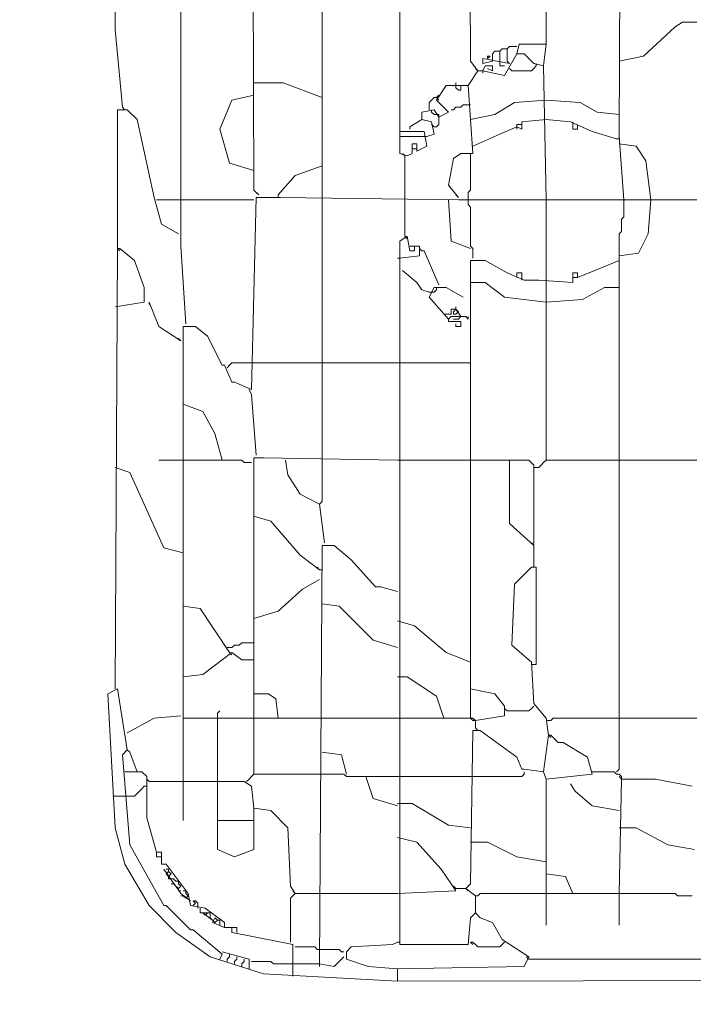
# Model space of a CAD drawing. Header units: millimetres. Extents: x -102634 to 407724, y -68883 to 155589.
# Tile 65 of 80: x 221154 to 221450, y 66916 to 67349. Entities that reach past the tile are written whole.
import ezdxf

# ---------------------------------------------------------------- set-up
doc = ezdxf.new("R2010")
doc.units = ezdxf.units.MM
doc.header["$LTSCALE"] = 20
doc.layers.add('CKTEXTY_MALE', color=8, linetype='Continuous', lineweight=18)
doc.layers.add('V-objekty', color=130, linetype='Continuous', lineweight=50)
doc.styles.get("Standard").update_dxf_attribs({"font": 'isocpeur.ttf'})
doc.dimstyles.new('CADKON$7', dxfattribs={"dimscale": 100, "dimtxt": 2.5, "dimasz": 2.5, "dimexe": 1.8, "dimexo": 5, "dimgap": 0.6, "dimtad": 1, "dimrnd": 1, "dimtxsty": 'Standard', "dimblk1": 'OBLIQUE', "dimblk2": 'OBLIQUE', "dimsah": 1, "dimcen": 2.5, "dimadec": 1, "dimazin": 2, "dimtfac": 1, "dimtdec": 4, "dimtix": 1, "dimtmove": 0, "dimatfit": 3, "dimldrblk": 'DOTSMALL', "dimfxl": 5, "dimfxlon": 1, "dimtfill": 1, "dimtolj": 1, "dimarcsym": 0})

# ---------------------------------------------------------------- blocks, each defined once
blk = doc.blocks.new('DWG-RYYQ14-20T_top')
at = {"layer": 'V-objekty', "color": 2, "lineweight": 13}
for points in [[(5.159529, 5.866167, 0), (5.157388, 5.900428, 0), (5.157388, 5.906852, 0), (5.157388, 6.174518, 0)], [(5.253747, 6.219486, 0), (5.253747, 5.941113, 0), (5.256959, 5.940043, 0), (5.259101, 5.941113, 0), (5.259101, 5.945396, 0), (5.261242, 5.945396, 0), (5.261242, 5.942184, 0), (5.265525, 5.944325, 0), (5.264454, 5.950749, 0), (5.253747, 5.950749, 0)], [(5.219486, 5.920771, 0), (5.219486, 6.313704, 0), (5.219486, 6.401499, 0), (5.252677, 6.401499, 0)], [(5.317987, 5.989293, 0), (5.316916, 6.396146, 0), (5.313704, 6.396146, 0), (5.299786, 6.385439, 0), (5.296574, 6.375803, 0), (5.317987, 6.375803, 0)], [(5.131692, 5.961456, 0), (5.12848, 5.995717, 0), (5.12955, 6.109208, 0), (5.12955, 6.127409, 0), (5.12955, 6.330835, 0), (5.130621, 6.337259, 0)], [(5.191649, 5.922912, 0), (5.189507, 5.925054, 0), (5.188437, 6.249465, 0), (5.186296, 6.261242, 0), (5.159529, 6.260171, 0)], [(5.288009, 5.977516, 0), (5.284797, 5.981799, 0), (5.283726, 6.204497, 0), (5.281585, 6.206638, 0), (5.270878, 6.208779, 0), (5.263383, 6.217345, 0), (5.256959, 6.219486, 0), (5.254818, 6.220557, 0)], [(5.352248, 5.920771, 0), (5.350107, 5.948608, 0), (5.351178, 6.189507, 0), (5.360814, 6.189507, 0), (5.372591, 6.178801, 0), (5.374732, 6.178801, 0), (5.379015, 6.175589, 0)], [(5.350107, 5.981799, 0), (5.360814, 5.98394, 0), (5.374732, 5.996788, 0), (5.377944, 5.998929, 0), (5.384368, 5.998929, 0)], [(5.294433, 5.981799, 0), (5.294433, 5.985011, 0), (5.295503, 5.986081, 0), (5.297645, 5.986081, 0), (5.298715, 5.987152, 0), (5.300857, 5.987152, 0)], [(5.301927, 5.980728, 0), (5.300857, 5.981799, 0), (5.300857, 5.987152, 0), (5.301927, 5.988223, 0), (5.305139, 5.988223, 0)], [(5.317987, 5.920771, 0), (5.316916, 5.979657, 0), (5.312634, 5.980728, 0), (5.308351, 5.985011, 0), (5.305139, 5.985011, 0), (5.30621, 5.989293, 0), (5.317987, 5.989293, 0), (5.316916, 5.979657, 0)], [(5.283726, 5.971092, 0), (5.288009, 5.977516, 0), (5.29015, 5.977516, 0), (5.299786, 5.975375, 0), (5.305139, 5.985011, 0)], [(5.301927, 5.980728, 0), (5.29015, 5.982869, 0), (5.29015, 5.980728, 0), (5.294433, 5.981799, 0)], [(5.292291, 5.982869, 0), (5.292291, 5.98394, 0), (5.293362, 5.98394, 0), (5.292291, 5.982869, 0)], [(5.297645, 5.981799, 0), (5.297645, 5.986081, 0)], [(5.288009, 5.977516, 0), (5.286938, 5.978587, 0)], [(5.29015, 5.977516, 0), (5.291221, 5.979657, 0), (5.294433, 5.979657, 0), (5.294433, 5.977516, 0), (5.292291, 5.978587, 0)], [(5.29015, 5.977516, 0), (5.29015, 5.976445, 0)], [(5.297645, 5.981799, 0), (5.297645, 5.979657, 0), (5.299786, 5.979657, 0)], [(5.301927, 5.978587, 0), (5.302998, 5.977516, 0), (5.311563, 5.977516, 0), (5.312634, 5.978587, 0), (5.313704, 5.979657, 0)], [(5.313704, 5.979657, 0), (5.313704, 5.980728, 0)], [(5.219486, 5.965739, 0), (5.202355, 5.972163, 0), (5.189507, 5.972163, 0)], [(5.279443, 5.921842, 0), (5.275161, 5.927195, 0), (5.277302, 5.938972, 0), (5.280514, 5.941113, 0), (5.285867, 5.941113, 0), (5.283726, 5.971092, 0), (5.27409, 5.971092, 0), (5.269807, 5.964668, 0), (5.275161, 5.959315, 0), (5.270878, 5.957173, 0), (5.268737, 5.960385, 0), (5.263383, 5.959315, 0), (5.263383, 5.956103, 0), (5.25803, 5.952891, 0), (5.25803, 5.95182, 0)], [(5.278373, 5.971092, 0), (5.278373, 5.972163, 0)], [(5.278373, 5.971092, 0), (5.278373, 5.970021, 0), (5.279443, 5.968951, 0), (5.280514, 5.968951, 0), (5.280514, 5.971092, 0)], [(5.189507, 5.933619, 0), (5.178801, 5.936831, 0), (5.174518, 5.95182, 0), (5.179872, 5.964668, 0), (5.189507, 5.966809, 0)], [(5.266595, 5.960385, 0), (5.266595, 5.963597, 0), (5.267666, 5.964668, 0), (5.268737, 5.965739, 0), (5.269807, 5.965739, 0)], [(5.269807, 5.965739, 0), (5.270878, 5.966809, 0)], [(5.269807, 5.965739, 0), (5.270878, 5.964668, 0)], [(5.284797, 5.956103, 0), (5.295503, 5.958244, 0), (5.304069, 5.963597, 0), (5.317987, 5.964668, 0)], [(5.350107, 5.958244, 0), (5.340471, 5.959315, 0), (5.332976, 5.963597, 0), (5.317987, 5.964668, 0)], [(5.12955, 5.899358, 0), (5.12955, 5.960385, 0), (5.133833, 5.960385, 0), (5.138116, 5.956103, 0), (5.14561, 5.921842, 0), (5.148822, 5.910064, 0), (5.156317, 5.905782, 0)], [(5.131692, 5.961456, 0), (5.132762, 5.960385, 0)], [(5.269807, 5.958244, 0), (5.268737, 5.958244, 0), (5.267666, 5.959315, 0), (5.267666, 5.960385, 0)], [(5.284797, 5.962527, 0), (5.281585, 5.962527, 0), (5.280514, 5.961456, 0), (5.278373, 5.961456, 0), (5.277302, 5.960385, 0), (5.276231, 5.960385, 0)], [(5.265525, 5.948608, 0), (5.268737, 5.949679, 0), (5.267666, 5.955032, 0), (5.263383, 5.956103, 0)], [(5.268737, 5.952891, 0), (5.269807, 5.952891, 0), (5.270878, 5.953961, 0), (5.270878, 5.957173, 0)], [(5.270878, 5.957173, 0), (5.270878, 5.958244, 0), (5.269807, 5.958244, 0)], [(5.285867, 5.944325, 0), (5.297645, 5.949679, 0), (5.305139, 5.952891, 0), (5.307281, 5.95182, 0), (5.307281, 5.955032, 0), (5.317987, 5.956103, 0)], [(5.349036, 5.947537, 0), (5.33833, 5.950749, 0), (5.328694, 5.955032, 0), (5.317987, 5.956103, 0)], [(5.268737, 5.952891, 0), (5.267666, 5.953961, 0)], [(5.305139, 5.952891, 0), (5.305139, 5.953961, 0), (5.307281, 5.953961, 0)], [(5.305139, 5.952891, 0), (5.305139, 5.95182, 0)], [(5.329764, 5.953961, 0), (5.329764, 5.955032, 0)], [(5.329764, 5.953961, 0), (5.329764, 5.95182, 0), (5.331906, 5.95182, 0), (5.331906, 5.953961, 0)], [(5.253747, 5.948608, 0), (5.265525, 5.948608, 0)], [(5.349036, 5.947537, 0), (5.350107, 5.947537, 0)], [(5.259101, 5.943255, 0), (5.261242, 5.943255, 0)], [(5.364026, 5.920771, 0), (5.361884, 5.937901, 0), (5.357602, 5.944325, 0), (5.350107, 5.945396, 0)], [(5.255889, 5.940043, 0), (5.254818, 5.941113, 0)], [(5.255889, 5.920771, 0), (5.255889, 5.940043, 0)], [(5.283726, 5.921842, 0), (5.283726, 5.923983, 0), (5.284797, 5.925054, 0), (5.284797, 5.941113, 0)], [(5.200214, 5.922912, 0), (5.207709, 5.931478, 0), (5.219486, 5.93576, 0)], [(5.252677, 5.577088, 0), (5.905782, 5.578158, 0)], [(5.158458, 5.664882, 0), (5.158458, 5.865096, 0), (5.163812, 5.865096, 0), (5.169165, 5.860814, 0), (5.175589, 5.847966, 0), (5.17666, 5.847966, 0), (5.179872, 5.840471, 0), (5.180942, 5.840471, 0), (5.188437, 5.837259, 0), (5.190578, 5.921842, 0), (5.201285, 5.921842, 0), (5.279443, 5.920771, 0), (5.384368, 5.920771, 0)], [(5.191649, 5.922912, 0), (5.190578, 5.923983, 0)], [(5.200214, 5.922912, 0), (5.200214, 5.921842, 0)], [(5.279443, 5.921842, 0), (5.278373, 5.922912, 0)], [(5.285867, 5.895075, 0), (5.285867, 5.899358, 0), (5.284797, 5.900428, 0), (5.284797, 5.917559, 0), (5.283726, 5.91863, 0), (5.283726, 5.921842, 0)], [(5.146681, 5.920771, 0), (5.158458, 5.920771, 0)], [(5.158458, 5.920771, 0), (5.189507, 5.920771, 0)], [(5.219486, 5.80621, 0), (5.219486, 5.920771, 0)], [(5.255889, 5.904711, 0), (5.255889, 5.920771, 0)], [(5.284797, 5.899358, 0), (5.276231, 5.90257, 0), (5.275161, 5.920771, 0)], [(5.317987, 5.884368, 0), (5.317987, 5.920771, 0)], [(5.349036, 5.669165, 0), (5.350107, 5.670236, 0), (5.350107, 5.905782, 0), (5.351178, 5.906852, 0), (5.351178, 5.912206, 0), (5.352248, 5.913276, 0), (5.352248, 5.920771, 0)], [(5.350107, 5.896146, 0), (5.358672, 5.897216, 0), (5.362955, 5.905782, 0), (5.364026, 5.920771, 0)], [(5.252677, 5.577088, 0), (5.252677, 5.582441, 0), (5.308351, 5.583512, 0), (5.310493, 5.587794, 0), (5.298715, 5.595289, 0), (5.294433, 5.602784, 0), (5.289079, 5.604925, 0), (5.286938, 5.607066, 0), (5.284797, 5.604925, 0), (5.283726, 5.593148, 0), (5.253747, 5.593148, 0), (5.253747, 5.90257, 0), (5.256959, 5.904711, 0), (5.25803, 5.898287, 0), (5.260171, 5.898287, 0), (5.260171, 5.900428, 0), (5.262313, 5.900428, 0), (5.262313, 5.896146, 0), (5.253747, 5.895075, 0)], [(5.255889, 5.904711, 0), (5.256959, 5.90364, 0)], [(5.25803, 5.900428, 0), (5.260171, 5.900428, 0)], [(5.12848, 5.705567, 0), (5.12955, 5.899358, 0), (5.130621, 5.899358, 0), (5.137045, 5.894004, 0), (5.141328, 5.882227, 0), (5.141328, 5.875803, 0), (5.12848, 5.873662, 0)], [(5.12955, 5.899358, 0), (5.130621, 5.898287, 0)], [(5.263383, 5.898287, 0), (5.262313, 5.899358, 0)], [(5.270878, 5.883298, 0), (5.264454, 5.898287, 0), (5.263383, 5.898287, 0)], [(5.253747, 5.895075, 0), (5.252677, 5.895075, 0)], [(5.286938, 5.691649, 0), (5.299786, 5.69379, 0), (5.299786, 5.698073, 0), (5.295503, 5.703426, 0), (5.284797, 5.705567, 0), (5.284797, 5.894004, 0), (5.291221, 5.894004, 0), (5.300857, 5.888651, 0), (5.308351, 5.885439, 0), (5.314775, 5.885439, 0), (5.329764, 5.884368, 0), (5.329764, 5.888651, 0), (5.331906, 5.888651, 0), (5.331906, 5.88651, 0), (5.329764, 5.88651, 0)], [(5.331906, 5.88651, 0), (5.3394, 5.889722, 0), (5.350107, 5.894004, 0)], [(5.266595, 5.880086, 0), (5.263383, 5.881156, 0), (5.261242, 5.884368, 0), (5.254818, 5.889722, 0)], [(5.305139, 5.88651, 0), (5.305139, 5.888651, 0), (5.307281, 5.888651, 0), (5.307281, 5.88651, 0)], [(5.275161, 5.868308, 0), (5.266595, 5.877944, 0), (5.268737, 5.882227, 0), (5.27409, 5.882227, 0), (5.281585, 5.877944, 0)], [(5.266595, 5.880086, 0), (5.268737, 5.880086, 0), (5.269807, 5.881156, 0), (5.269807, 5.882227, 0)], [(5.317987, 5.875803, 0), (5.299786, 5.877944, 0), (5.291221, 5.884368, 0), (5.284797, 5.884368, 0)], [(5.307281, 5.88651, 0), (5.307281, 5.885439, 0)], [(5.317987, 5.80621, 0), (5.317987, 5.884368, 0)], [(5.317987, 5.875803, 0), (5.334047, 5.876874, 0), (5.343683, 5.882227, 0), (5.350107, 5.882227, 0)], [(5.157388, 5.858672, 0), (5.147752, 5.865096, 0), (5.143469, 5.875803, 0), (5.143469, 5.874732, 0)], [(5.278373, 5.872591, 0), (5.278373, 5.873662, 0)], [(5.27409, 5.87045, 0), (5.273019, 5.87045, 0)], [(5.280514, 5.869379, 0), (5.278373, 5.872591, 0), (5.276231, 5.872591, 0), (5.276231, 5.87045, 0), (5.27409, 5.87045, 0)], [(5.275161, 5.868308, 0), (5.276231, 5.869379, 0), (5.282655, 5.869379, 0), (5.283726, 5.868308, 0), (5.283726, 5.869379, 0)], [(5.279443, 5.87152, 0), (5.278373, 5.87045, 0), (5.277302, 5.87045, 0), (5.277302, 5.87152, 0), (5.278373, 5.872591, 0)], [(5.280514, 5.869379, 0), (5.279443, 5.868308, 0), (5.277302, 5.868308, 0)], [(5.278373, 5.872591, 0), (5.279443, 5.87152, 0)], [(5.275161, 5.868308, 0), (5.275161, 5.867238, 0), (5.280514, 5.867238, 0), (5.280514, 5.865096, 0), (5.278373, 5.865096, 0), (5.278373, 5.866167, 0)], [(5.157388, 5.858672, 0), (5.156317, 5.859743, 0)], [(5.17773, 5.846895, 0), (5.178801, 5.847966, 0), (5.179872, 5.849036, 0), (5.189507, 5.849036, 0)], [(5.189507, 5.849036, 0), (5.219486, 5.849036, 0)], [(5.219486, 5.849036, 0), (5.252677, 5.849036, 0)], [(5.252677, 5.849036, 0), (5.284797, 5.849036, 0)], [(5.190578, 5.808351, 0), (5.188437, 5.835118, 0), (5.187366, 5.837259, 0)], [(5.175589, 5.80621, 0), (5.172377, 5.817987, 0), (5.167024, 5.827623, 0), (5.158458, 5.830835, 0)], [(5.158458, 5.80621, 0), (5.147752, 5.80621, 0)], [(5.188437, 5.805139, 0), (5.185225, 5.805139, 0), (5.184154, 5.80621, 0), (5.158458, 5.80621, 0)], [(5.189507, 5.668094, 0), (5.189507, 5.807281, 0), (5.19379, 5.807281, 0), (5.252677, 5.80621, 0)], [(5.220557, 5.769807, 0), (5.218415, 5.786938, 0), (5.20985, 5.791221, 0), (5.204497, 5.799786, 0), (5.203426, 5.80621, 0)], [(5.218415, 5.786938, 0), (5.219486, 5.788009, 0), (5.219486, 5.80621, 0)], [(5.252677, 5.80621, 0), (5.284797, 5.80621, 0)], [(5.312634, 5.759101, 0), (5.312634, 5.804069, 0), (5.310493, 5.80621, 0), (5.284797, 5.80621, 0)], [(5.312634, 5.768737, 0), (5.301927, 5.778373, 0), (5.301927, 5.80621, 0)], [(5.313704, 5.802998, 0), (5.314775, 5.802998, 0), (5.315846, 5.804069, 0), (5.316916, 5.805139, 0), (5.317987, 5.80621, 0), (5.350107, 5.80621, 0)], [(5.350107, 5.80621, 0), (5.384368, 5.80621, 0)], [(5.158458, 5.765525, 0), (5.149893, 5.767666, 0), (5.134904, 5.800857, 0), (5.12848, 5.802998, 0)], [(5.313704, 5.802998, 0), (5.312634, 5.802998, 0)], [(5.218415, 5.75803, 0), (5.20985, 5.764454, 0), (5.197002, 5.779443, 0), (5.189507, 5.781585, 0)], [(5.312634, 5.768737, 0), (5.311563, 5.769807, 0)], [(5.218415, 5.584582, 0), (5.219486, 5.768737, 0), (5.224839, 5.768737, 0), (5.232334, 5.762313, 0), (5.243041, 5.750535, 0), (5.245182, 5.750535, 0), (5.252677, 5.748394, 0)], [(5.218415, 5.75803, 0), (5.217345, 5.759101, 0)], [(5.218415, 5.75803, 0), (5.219486, 5.75803, 0)], [(5.319058, 5.685225, 0), (5.317987, 5.692719, 0), (5.312634, 5.699143, 0), (5.311563, 5.717345, 0), (5.302998, 5.724839, 0), (5.304069, 5.751606, 0), (5.311563, 5.759101, 0), (5.313704, 5.759101, 0), (5.313704, 5.716274, 0), (5.312634, 5.716274, 0)], [(5.189507, 5.736617, 0), (5.200214, 5.739829, 0), (5.210921, 5.749465, 0), (5.218415, 5.753747, 0)], [(5.178801, 5.721627, 0), (5.165953, 5.740899, 0), (5.158458, 5.74197, 0)], [(5.252677, 5.723769, 0), (5.24197, 5.726981, 0), (5.226981, 5.74197, 0), (5.219486, 5.743041, 0)], [(5.284797, 5.717345, 0), (5.27409, 5.721627, 0), (5.260171, 5.733405, 0), (5.252677, 5.735546, 0)], [(5.178801, 5.723769, 0), (5.17773, 5.723769, 0)], [(5.178801, 5.723769, 0), (5.179872, 5.723769, 0), (5.180942, 5.724839, 0), (5.183084, 5.724839, 0), (5.184154, 5.72591, 0), (5.189507, 5.72591, 0)], [(5.158458, 5.710921, 0), (5.167024, 5.711991, 0), (5.179872, 5.721627, 0), (5.184154, 5.718415, 0), (5.189507, 5.718415, 0)], [(5.178801, 5.721627, 0), (5.179872, 5.720557, 0)], [(5.312634, 5.716274, 0), (5.311563, 5.716274, 0)], [(5.273019, 5.692719, 0), (5.269807, 5.702355, 0), (5.256959, 5.710921, 0), (5.252677, 5.710921, 0)], [(5.252677, 5.577088, 0), (5.19379, 5.5803, 0), (5.170236, 5.587794, 0), (5.155246, 5.598501, 0), (5.143469, 5.610278, 0), (5.132762, 5.62848, 0), (5.12848, 5.64454, 0), (5.125268, 5.703426, 0), (5.12955, 5.705567, 0), (5.133833, 5.678801, 0), (5.131692, 5.67666, 0), (5.134904, 5.637045, 0), (5.149893, 5.610278, 0), (5.150964, 5.610278, 0), (5.16167, 5.599572, 0), (5.162741, 5.599572, 0), (5.175589, 5.588865, 0), (5.174518, 5.586724, 0)], [(5.284797, 5.692719, 0), (5.284797, 5.705567, 0)], [(5.200214, 5.692719, 0), (5.199143, 5.701285, 0), (5.195931, 5.703426, 0), (5.189507, 5.703426, 0)], [(5.173448, 5.664882, 0), (5.173448, 5.694861, 0), (5.174518, 5.695931, 0)], [(5.300857, 5.695931, 0), (5.299786, 5.697002, 0)], [(5.300857, 5.695931, 0), (5.310493, 5.695931, 0), (5.311563, 5.697002, 0), (5.312634, 5.698073, 0)], [(5.133833, 5.686296, 0), (5.14561, 5.692719, 0), (5.157388, 5.69379, 0)], [(5.158458, 5.692719, 0), (5.173448, 5.692719, 0)], [(5.173448, 5.692719, 0), (5.189507, 5.692719, 0)], [(5.189507, 5.692719, 0), (5.219486, 5.692719, 0)], [(5.219486, 5.692719, 0), (5.252677, 5.692719, 0)], [(5.286938, 5.688437, 0), (5.286938, 5.691649, 0), (5.285867, 5.692719, 0), (5.252677, 5.692719, 0)], [(5.286938, 5.691649, 0), (5.285867, 5.691649, 0), (5.284797, 5.692719, 0)], [(5.319058, 5.691649, 0), (5.317987, 5.691649, 0)], [(5.319058, 5.691649, 0), (5.320128, 5.691649, 0), (5.321199, 5.692719, 0), (5.350107, 5.692719, 0)], [(5.350107, 5.692719, 0), (5.384368, 5.692719, 0)], [(5.286938, 5.614561, 0), (5.282655, 5.617773, 0), (5.284797, 5.619914, 0), (5.285867, 5.687366, 0), (5.289079, 5.687366, 0), (5.305139, 5.675589, 0), (5.307281, 5.670236, 0), (5.308351, 5.670236, 0), (5.316916, 5.669165, 0), (5.319058, 5.685225, 0), (5.320128, 5.685225, 0), (5.32334, 5.682013, 0), (5.325482, 5.682013, 0), (5.336188, 5.675589, 0), (5.33833, 5.668094, 0), (5.317987, 5.665953, 0), (5.316916, 5.669165, 0)], [(5.286938, 5.688437, 0), (5.288009, 5.687366, 0)], [(5.319058, 5.685225, 0), (5.320128, 5.684154, 0)], [(5.138116, 5.669165, 0), (5.134904, 5.67773, 0), (5.133833, 5.678801, 0)], [(5.230193, 5.668094, 0), (5.228051, 5.67666, 0), (5.219486, 5.67773, 0)], [(5.17666, 5.600642, 0), (5.17666, 5.602784, 0), (5.168094, 5.609208, 0), (5.16167, 5.610278, 0), (5.1606, 5.615632, 0), (5.150964, 5.62848, 0), (5.148822, 5.62848, 0), (5.148822, 5.633833, 0), (5.146681, 5.633833, 0), (5.142398, 5.648822, 0), (5.142398, 5.667024, 0), (5.140257, 5.669165, 0), (5.132762, 5.669165, 0)], [(5.143469, 5.664882, 0), (5.142398, 5.665953, 0)], [(5.186296, 5.664882, 0), (5.187366, 5.665953, 0), (5.188437, 5.667024, 0), (5.189507, 5.668094, 0), (5.219486, 5.668094, 0)], [(5.238758, 5.667024, 0), (5.230193, 5.667024, 0), (5.229122, 5.668094, 0), (5.219486, 5.668094, 0)], [(5.252677, 5.654176, 0), (5.24197, 5.657388, 0), (5.238758, 5.667024, 0), (5.252677, 5.667024, 0)], [(5.252677, 5.667024, 0), (5.284797, 5.667024, 0)], [(5.284797, 5.667024, 0), (5.307281, 5.667024, 0), (5.308351, 5.668094, 0), (5.308351, 5.669165, 0)], [(5.317987, 5.615632, 0), (5.317987, 5.665953, 0)], [(5.351178, 5.665953, 0), (5.351178, 5.667024, 0), (5.350107, 5.668094, 0), (5.349036, 5.668094, 0), (5.347966, 5.669165, 0), (5.33833, 5.669165, 0)], [(5.351178, 5.665953, 0), (5.350107, 5.667024, 0)], [(5.350107, 5.615632, 0), (5.351178, 5.665953, 0), (5.366167, 5.665953, 0), (5.382227, 5.662741, 0)], [(5.132762, 5.658458, 0), (5.137045, 5.658458, 0), (5.138116, 5.659529, 0), (5.139186, 5.6606, 0), (5.140257, 5.66167, 0), (5.141328, 5.662741, 0), (5.142398, 5.662741, 0)], [(5.207709, 5.615632, 0), (5.205567, 5.618844, 0), (5.204497, 5.64454, 0), (5.197002, 5.652034, 0), (5.189507, 5.653105, 0), (5.188437, 5.662741, 0), (5.185225, 5.664882, 0), (5.143469, 5.664882, 0)], [(5.158458, 5.664882, 0), (5.158458, 5.647752, 0)], [(5.173448, 5.647752, 0), (5.173448, 5.664882, 0)], [(5.350107, 5.652034, 0), (5.33833, 5.654176, 0), (5.330835, 5.6606, 0), (5.328694, 5.663812, 0)], [(5.127409, 5.658458, 0), (5.132762, 5.658458, 0)], [(5.189507, 5.647752, 0), (5.189507, 5.653105, 0)], [(5.284797, 5.64454, 0), (5.275161, 5.64561, 0), (5.259101, 5.655246, 0), (5.252677, 5.655246, 0)], [(5.173448, 5.647752, 0), (5.189507, 5.647752, 0), (5.189507, 5.634904, 0), (5.180942, 5.631692, 0), (5.173448, 5.634904, 0), (5.173448, 5.647752, 0)], [(5.383298, 5.634904, 0), (5.37152, 5.637045, 0), (5.357602, 5.64454, 0), (5.350107, 5.64454, 0)], [(5.252677, 5.615632, 0), (5.278373, 5.616702, 0), (5.276231, 5.619914, 0), (5.271949, 5.626338, 0), (5.261242, 5.638116, 0), (5.252677, 5.640257, 0)], [(5.317987, 5.62955, 0), (5.305139, 5.631692, 0), (5.292291, 5.638116, 0), (5.284797, 5.638116, 0)], [(5.148822, 5.631692, 0), (5.146681, 5.631692, 0), (5.146681, 5.633833, 0)], [(5.16167, 5.61242, 0), (5.157388, 5.615632, 0), (5.149893, 5.626338, 0)], [(5.152034, 5.625268, 0), (5.152034, 5.626338, 0), (5.150964, 5.626338, 0)], [(5.152034, 5.623126, 0), (5.150964, 5.624197, 0), (5.152034, 5.625268, 0)], [(5.152034, 5.623126, 0), (5.153105, 5.624197, 0), (5.152034, 5.625268, 0)], [(5.153105, 5.622056, 0), (5.152034, 5.622056, 0), (5.152034, 5.623126, 0)], [(5.329764, 5.615632, 0), (5.326552, 5.623126, 0), (5.317987, 5.624197, 0)], [(5.155246, 5.620985, 0), (5.154176, 5.622056, 0), (5.153105, 5.622056, 0)], [(5.154176, 5.619914, 0), (5.153105, 5.619914, 0)], [(5.156317, 5.617773, 0), (5.155246, 5.618844, 0), (5.154176, 5.619914, 0)], [(5.156317, 5.619914, 0), (5.156317, 5.620985, 0), (5.155246, 5.620985, 0)], [(5.156317, 5.617773, 0), (5.157388, 5.618844, 0), (5.156317, 5.619914, 0)], [(5.278373, 5.617773, 0), (5.277302, 5.618844, 0)], [(5.157388, 5.616702, 0), (5.156317, 5.616702, 0), (5.156317, 5.617773, 0)], [(5.158458, 5.614561, 0), (5.157388, 5.614561, 0)], [(5.159529, 5.615632, 0), (5.159529, 5.616702, 0), (5.158458, 5.616702, 0)], [(5.158458, 5.614561, 0), (5.159529, 5.61349, 0), (5.1606, 5.614561, 0)], [(5.159529, 5.61349, 0), (5.1606, 5.614561, 0), (5.159529, 5.615632, 0)], [(5.205567, 5.594218, 0), (5.205567, 5.61349, 0), (5.206638, 5.614561, 0), (5.207709, 5.615632, 0), (5.219486, 5.615632, 0)], [(5.207709, 5.615632, 0), (5.206638, 5.616702, 0)], [(5.219486, 5.615632, 0), (5.252677, 5.615632, 0)], [(5.278373, 5.617773, 0), (5.282655, 5.617773, 0)], [(5.282655, 5.617773, 0), (5.283726, 5.616702, 0)], [(5.286938, 5.607066, 0), (5.286938, 5.614561, 0), (5.288009, 5.614561, 0), (5.289079, 5.615632, 0), (5.374732, 5.615632, 0), (5.375803, 5.614561, 0), (5.382227, 5.614561, 0)], [(5.317987, 5.615632, 0), (5.317987, 5.601713, 0)], [(5.350107, 5.615632, 0), (5.350107, 5.601713, 0)], [(5.164882, 5.609208, 0), (5.164882, 5.611349, 0), (5.163812, 5.61242, 0), (5.162741, 5.61242, 0), (5.163812, 5.611349, 0), (5.162741, 5.610278, 0)], [(5.167024, 5.607066, 0), (5.165953, 5.607066, 0), (5.165953, 5.609208, 0)], [(5.171306, 5.603854, 0), (5.167024, 5.607066, 0), (5.169165, 5.607066, 0)], [(5.167024, 5.607066, 0), (5.168094, 5.605996, 0), (5.169165, 5.607066, 0)], [(5.170236, 5.605996, 0), (5.170236, 5.607066, 0), (5.169165, 5.607066, 0)], [(5.171306, 5.603854, 0), (5.170236, 5.604925, 0), (5.170236, 5.605996, 0)], [(5.286938, 5.607066, 0), (5.288009, 5.605996, 0)], [(5.17666, 5.600642, 0), (5.171306, 5.602784, 0), (5.172377, 5.604925, 0), (5.173448, 5.603854, 0)], [(5.171306, 5.603854, 0), (5.172377, 5.602784, 0), (5.173448, 5.603854, 0)], [(5.174518, 5.602784, 0), (5.174518, 5.603854, 0), (5.173448, 5.603854, 0)], [(5.174518, 5.602784, 0), (5.174518, 5.601713, 0)], [(5.17666, 5.600642, 0), (5.179872, 5.600642, 0)], [(5.206638, 5.579229, 0), (5.206638, 5.593148, 0), (5.185225, 5.59743, 0), (5.179872, 5.598501, 0), (5.179872, 5.600642, 0), (5.182013, 5.600642, 0), (5.182013, 5.598501, 0)], [(5.218415, 5.591006, 0), (5.217345, 5.591006, 0), (5.216274, 5.592077, 0), (5.207709, 5.592077, 0)], [(5.252677, 5.582441, 0), (5.239829, 5.583512, 0), (5.230193, 5.586724, 0), (5.230193, 5.589936, 0), (5.232334, 5.592077, 0), (5.250535, 5.593148, 0), (5.252677, 5.594218, 0)], [(5.252677, 5.594218, 0), (5.253747, 5.594218, 0)], [(5.284797, 5.594218, 0), (5.285867, 5.594218, 0), (5.286938, 5.593148, 0), (5.288009, 5.592077, 0), (5.297645, 5.592077, 0), (5.298715, 5.593148, 0), (5.299786, 5.594218, 0)], [(5.284797, 5.594218, 0), (5.285867, 5.593148, 0)], [(5.187366, 5.582441, 0), (5.187366, 5.586724, 0), (5.175589, 5.589936, 0)], [(5.17773, 5.585653, 0), (5.17773, 5.586724, 0), (5.178801, 5.587794, 0), (5.178801, 5.588865, 0)], [(5.180942, 5.584582, 0), (5.180942, 5.585653, 0), (5.182013, 5.586724, 0), (5.182013, 5.587794, 0)], [(5.206638, 5.584582, 0), (5.218415, 5.584582, 0), (5.224839, 5.583512, 0), (5.229122, 5.587794, 0)], [(5.229122, 5.589936, 0), (5.228051, 5.589936, 0), (5.226981, 5.591006, 0), (5.218415, 5.591006, 0)], [(5.310493, 5.586724, 0), (5.309422, 5.587794, 0)], [(5.310493, 5.586724, 0), (5.458244, 5.586724, 0), (5.459315, 5.587794, 0), (5.480728, 5.587794, 0)], [(5.184154, 5.583512, 0), (5.184154, 5.584582, 0), (5.185225, 5.585653, 0), (5.185225, 5.586724, 0)], [(5.206638, 5.584582, 0), (5.198073, 5.584582, 0), (5.197002, 5.585653, 0), (5.188437, 5.585653, 0)], [(5.218415, 5.584582, 0), (5.218415, 5.583512, 0)]]:
    blk.add_polyline3d(points, dxfattribs=at)
blk = doc.blocks.new('_OBLIQUE')
at = {"color": 0, "linetype": 'ByBlock', "transparency": 33554687}
blk.add_line((-0.5, -0.5), (0.5, 0.5), dxfattribs=at)

msp = doc.modelspace()

# ---------------------------------------------------------------- block references
at = {"layer": 'V-objekty', "xscale": 1000, "yscale": 1000, "zscale": 1000}
msp.add_blockref('DWG-RYYQ14-20T_top', (216067.59, 61349.14), dxfattribs=at)

# ---------------------------------------------------------------- leaders
at = {"layer": 'CKTEXTY_MALE'}
for points in [[(223913.08, 79958.16), (218461.35, 59101.8)], [(223916.57, 71652.66), (218461.35, 59101.8)]]:
    msp.add_leader(points, dimstyle='CADKON$7', override={"dimscale": 50, "dimtxt": 2.3, "dimasz": 2, "dimldrblk": 'Open30'}, dxfattribs=at)

doc.saveas('drawing.dxf')
